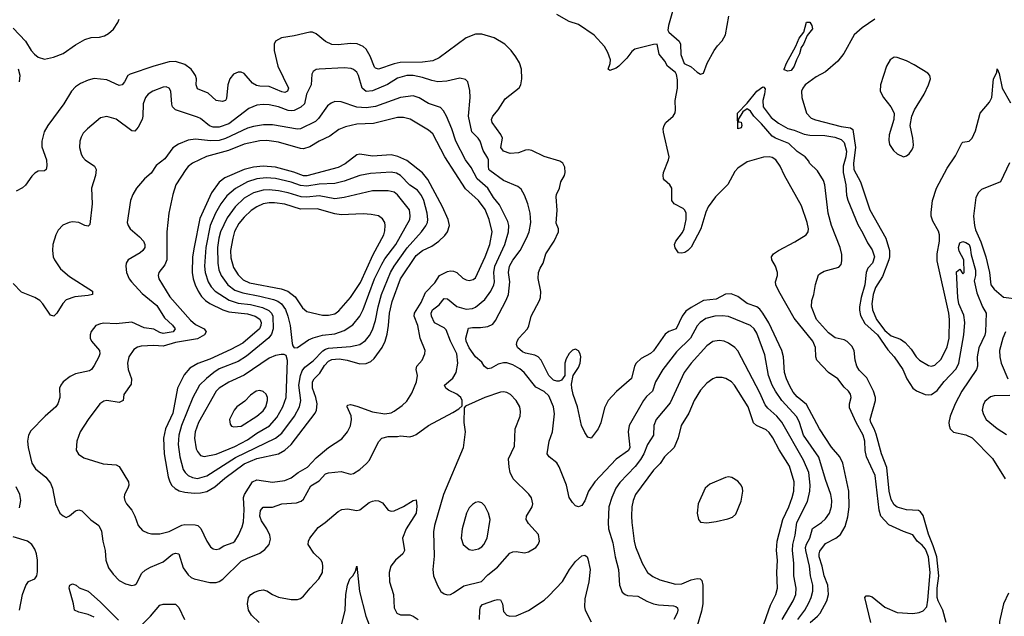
# Model space of a CAD drawing. Header units: inches. Extents: x 1682530 to 1839546, y 640742 to 791647.
# Tile 165 of 256: x 1742792 to 1749095, y 671650 to 675468. Entities that reach past the tile are written whole.
import ezdxf

# ---------------------------------------------------------------- set-up
doc = ezdxf.new("R2010")
doc.units = ezdxf.units.IN
doc.header["$MEASUREMENT"] = 0
doc.layers.add('B7647', color=7, linetype='Continuous')

msp = doc.modelspace()

# ---------------------------------------------------------------- linework, layer by layer
at = {"layer": 'B7647', "color": 5}
for points, elevation in [([(1748240.6, 671610), (1748202.4, 671770), (1748210, 671780.5), (1748230, 671781.1), (1748250, 671774), (1748330, 671709.3), (1748410, 671674.7), (1748510, 671668), (1748550, 671673.8), (1748575.2, 671684.8), (1748598.4, 671710), (1748606.6, 671753.4), (1748620.8, 671930), (1748609.9, 672030), (1748590, 672080.6), (1748570, 672105.2), (1748537.3, 672130), (1748510, 672171.6), (1748450, 672191.7), (1748356, 672236), (1748304.9, 672290), (1748293.1, 672330), (1748268.9, 672550), (1748213.3, 672670), (1748205.3, 672710), (1748202.7, 672770), (1748192.7, 672810), (1748146.7, 672890), (1748104.3, 672984.3), (1748104.9, 673010), (1748114.4, 673050), (1748111.4, 673071.4), (1748098.9, 673090), (1748070, 673115.4), (1748030, 673168.7), (1747969.7, 673210), (1747895, 673290), (1747888.8, 673310), (1747886.2, 673370), (1747869.3, 673410), (1747750, 673558.1), (1747651.4, 673730), (1747633.5, 673770), (1747631.3, 673790), (1747644.2, 673830), (1747644.2, 673850), (1747629.7, 673890), (1747606, 673930), (1747605.1, 673950), (1747618.7, 673970), (1747649.6, 673990), (1747754.5, 674045.5), (1747826.6, 674090), (1747838.7, 674110), (1747841.1, 674130), (1747834.2, 674170), (1747796.4, 674276.4), (1747688.9, 674470), (1747660.3, 674530), (1747632.8, 674570), (1747610, 674586), (1747590, 674590.7), (1747552.7, 674587.3), (1747450, 674557.4), (1747390, 674517.6), (1747370, 674495.6), (1747326.3, 674413.8), (1747245.8, 674334.2), (1747200.2, 674270), (1747184.6, 674235.4), (1747152.5, 674130), (1747090, 674012.4), (1747070, 673989.8), (1747050, 673977.7), (1747030, 673973.3), (1747010, 673976), (1746987.3, 674007.2), (1746984.8, 674030), (1746992.3, 674050), (1747034.6, 674105.4), (1747046.6, 674130), (1747058.7, 674190), (1747058, 674230), (1747049.8, 674249.8), (1747039.2, 674259.2), (1746981.2, 674290), (1746966, 674310), (1746967.3, 674390), (1746955.1, 674410), (1746920.4, 674440.4), (1746913.6, 674450), (1746911.2, 674470), (1746913.7, 674490), (1746946.6, 674570), (1746949.7, 674590), (1746912.5, 674747.5), (1746912, 674770), (1746917, 674790), (1746929.5, 674810), (1746976, 674850), (1746987.7, 674872.3), (1746991.3, 674890), (1746987.8, 674950), (1747003, 675030), (1747003.6, 675083.6), (1746997, 675117), (1746989.5, 675129.5), (1746939, 675170), (1746921.5, 675201.5), (1746886.7, 675246.7), (1746874, 675310), (1746850, 675309.6), (1746730, 675279.4), (1746710, 675263.1), (1746678.1, 675221.9), (1746626.7, 675170), (1746610, 675156.9), (1746570, 675142.4), (1746559.5, 675150), (1746572.1, 675187.9), (1746574.4, 675210), (1746558.1, 675258.1), (1746536.7, 675296.7), (1746469.5, 675369.5), (1746370, 675437), (1746310, 675456.5), (1746230, 675500.6)], 680), ([(1746980.3, 675550), (1746944.9, 675430), (1746941.6, 675401.6), (1746947.9, 675387.9), (1747014.4, 675330), (1747022, 675310), (1747024.9, 675244.9), (1747046.4, 675186.4), (1747090, 675166.8), (1747130, 675130.8), (1747150, 675118.8), (1747170, 675126), (1747194, 675190), (1747238.7, 675270), (1747259.3, 675300.7), (1747290, 675331.6), (1747310, 675370.4), (1747331.2, 675490)], 680), ([(1742750, 675413.1), (1742829.4, 675330), (1742865.4, 675270), (1742886, 675246), (1742910, 675228.3), (1742950, 675215.5), (1743008.3, 675228.3), (1743070, 675250.9), (1743150, 675306.4), (1743210, 675341.6), (1743250, 675352.7), (1743303.6, 675356.4), (1743335.7, 675364.3), (1743360.9, 675379.1), (1743392.8, 675407.2), (1743421.3, 675450), (1743429.7, 675470)], 720), ([(1748265.7, 675470), (1748184.6, 675415.4), (1748134.2, 675370), (1748069, 675251), (1748030, 675202.7), (1747950, 675134), (1747890, 675102.9), (1747820.2, 675050), (1747804.7, 675030), (1747797.6, 675010), (1747799.2, 674970), (1747829.3, 674870), (1747858.2, 674838.2), (1747885.8, 674825.8), (1748050, 674783.4), (1748110, 674775.7), (1748125.2, 674765.2), (1748143.1, 674650), (1748129.4, 674549.4), (1748131.8, 674510), (1748174, 674430), (1748235.4, 674250), (1748335.8, 674070), (1748360.1, 673990), (1748361, 673950), (1748355.9, 673930), (1748315, 673825), (1748270, 673752.9), (1748256.2, 673710), (1748246.4, 673650), (1748250.5, 673610), (1748277.5, 673550), (1748330, 673479.1), (1748370, 673445.5), (1748430, 673423), (1748461.4, 673401.4), (1748498.9, 673358.9), (1748531.4, 673310), (1748553.1, 673290), (1748610, 673254.9), (1748630, 673251.3), (1748650, 673258), (1748690, 673295.6), (1748730, 673374), (1748742.8, 673430), (1748744.7, 673550), (1748740.7, 673590), (1748665, 673925), (1748665.6, 673970), (1748679.9, 674050), (1748680.7, 674090), (1748674.4, 674114.4), (1748637.4, 674177.4), (1748627.8, 674210), (1748626.8, 674233.2), (1748636.4, 674310), (1748661.2, 674390), (1748730, 674517.1), (1748782.9, 674597.1), (1748823, 674677), (1748830, 674684.6), (1748870, 674691.2), (1748890.3, 674709.7), (1748910, 674756), (1748940.5, 674870), (1748999.4, 674940.6), (1749014.4, 674970), (1749026.7, 675090), (1749046.4, 675130), (1749050, 675154), (1749062.4, 675122.4), (1749082.1, 675030), (1749135.4, 674935.4)], 680), ([(1747852.1, 671610), (1747899.5, 671650), (1747916.5, 671670), (1747959, 671750), (1747970.4, 671790), (1747966.5, 671850), (1747943, 671910), (1747930.3, 671970), (1747911.1, 672030), (1747909.5, 672050), (1747913.7, 672066.3), (1747950, 672114.8), (1748016, 672150), (1748046, 672174.1), (1748075.8, 672224.2), (1748094.2, 672285.8), (1748102, 672350), (1748099.4, 672450), (1748061.7, 672630), (1748041.4, 672670), (1747990, 672732.8), (1747912.5, 672850), (1747830, 673006.3), (1747770, 673055.4), (1747744.6, 673084.6), (1747721.8, 673121.8), (1747700.2, 673170), (1747688.7, 673210), (1747681.7, 673310), (1747671.8, 673351.8), (1747588.2, 673528.2), (1747550.5, 673590), (1747530, 673615.2), (1747510, 673629.8), (1747450, 673652.2), (1747390, 673696.8), (1747347.1, 673712.9), (1747310, 673710.7), (1747250, 673678.6), (1747170, 673669.9), (1747090, 673626.9), (1747056.5, 673603.5), (1747032.9, 673570), (1746995.4, 673490), (1746948.5, 673471.5), (1746923.7, 673456.3), (1746850, 673347.9), (1746830, 673330.8), (1746770, 673299.2), (1746739, 673270), (1746728.2, 673250), (1746708, 673172), (1746611.8, 673088.2), (1746560.2, 673030), (1746536.2, 672983.8), (1746511.5, 672888.5), (1746494.3, 672850), (1746450.3, 672789.7), (1746430, 672796), (1746410, 672826), (1746389.7, 672870), (1746364, 672990), (1746334.6, 673070), (1746325.7, 673110), (1746325.4, 673134.6), (1746335.1, 673190), (1746370, 673243), (1746379.8, 673270), (1746384, 673310), (1746380.5, 673330), (1746370, 673349.4), (1746350, 673359.6), (1746330, 673353.3), (1746310, 673331.5), (1746290, 673298), (1746282.3, 673270), (1746282.4, 673190), (1746259.8, 673160.2), (1746246.4, 673153.6), (1746230, 673153.6), (1746210, 673160.5), (1746179.2, 673190), (1746130, 673288.5), (1746111, 673311), (1746090, 673321.8), (1746030, 673333.6), (1746010, 673343.1), (1745979.8, 673370), (1745972.7, 673390), (1745975.8, 673410), (1745987.1, 673430), (1746042.6, 673490), (1746052.4, 673507.6), (1746066.2, 673570), (1746120.5, 673670), (1746126, 673690), (1746127.5, 673727.5), (1746111.3, 673811.3), (1746113.7, 673850), (1746123.3, 673876.7), (1746143, 673910), (1746160.5, 673970), (1746213.6, 674050), (1746242, 674110), (1746240.9, 674130), (1746225.6, 674165.6), (1746232, 674248), (1746226.2, 674333.8), (1746228.3, 674350), (1746248.3, 674390), (1746256.4, 674430), (1746279.7, 674470), (1746285.1, 674490), (1746283, 674523), (1746269.7, 674549.6), (1746250, 674562), (1746150, 674592.1), (1746070, 674630.7), (1746050, 674634.8), (1746030, 674632.8), (1745984.6, 674615.4), (1745931.6, 674611.6), (1745890, 674627.3), (1745872.8, 674650), (1745883.4, 674710), (1745872.4, 674732.4), (1745816.8, 674810), (1745813.1, 674830), (1745822, 674850), (1745855.8, 674890), (1745899.8, 674960.2), (1745990, 675032.4), (1745999.3, 675050), (1746007.7, 675090), (1746004.5, 675150), (1745991.5, 675191.5), (1745969.1, 675229.1), (1745937.7, 675270), (1745897.4, 675310), (1745830, 675350.8), (1745750, 675375), (1745710, 675374.8), (1745650, 675350.5), (1745477.4, 675222.6), (1745435.9, 675204.1), (1745370, 675195.3), (1745227, 675193), (1745190, 675184.8), (1745090, 675150.6), (1745070, 675156.4), (1745064.3, 675164.3), (1745035, 675235), (1745010, 675278), (1744990, 675296.1), (1744952.7, 675312.7), (1744910, 675314.4), (1744830, 675306.6), (1744789.9, 675309.9), (1744750, 675327.9), (1744690, 675377.2), (1744667.5, 675387.5), (1744650, 675388.6), (1744550, 675364.1), (1744467.5, 675352.5), (1744430, 675329.3), (1744421.1, 675310), (1744420.8, 675270), (1744444.8, 675170), (1744513.2, 675030), (1744507.2, 675010), (1744490, 675002.5), (1744470, 675005), (1744390, 675039.9), (1744330, 675042.1), (1744307.3, 675047.3), (1744282.5, 675062.5), (1744230, 675123.9), (1744210, 675132.5), (1744190, 675132.7), (1744161.2, 675118.8), (1744138.2, 675090), (1744125, 675050), (1744115.9, 674964.1), (1744110, 674949.7), (1744090, 674943.1), (1744050, 674950.8), (1743997.8, 674997.8), (1743930, 675025.4), (1743921.6, 675050), (1743924, 675090), (1743918.2, 675110), (1743905.7, 675130), (1743888.9, 675150), (1743850, 675181.2), (1743790, 675200.5), (1743750, 675197.5), (1743650, 675170.8), (1743500.3, 675119.7), (1743483.9, 675110), (1743464, 675070), (1743448.7, 675051.3), (1743430, 675047.5), (1743350, 675082.3), (1743270, 675090.6), (1743230, 675081.4), (1743181.2, 675058.8), (1743150, 675038), (1743123.6, 675010), (1743073.8, 674930), (1742971.3, 674790), (1742948.1, 674750), (1742934.9, 674690), (1742934, 674654), (1742963.2, 674570), (1742966.6, 674533.4), (1742960.7, 674510), (1742950, 674500.9), (1742910, 674497.6), (1742890, 674485.6), (1742870, 674467.3), (1742830, 674407.8), (1742810, 674391.3), (1742770.3, 674369.7)], 720), ([(1747773.5, 671630), (1747818.3, 671690), (1747844.1, 671735.9), (1747859.4, 671770), (1747869.9, 671810), (1747868.9, 671850), (1747854.4, 671910), (1747847.5, 671970), (1747824.2, 672070), (1747823.3, 672090), (1747828.7, 672111.3), (1747850.5, 672150), (1747867.8, 672212.2), (1747925.4, 672250), (1747950, 672273.8), (1747975.2, 672310), (1747990, 672352), (1747991.1, 672391.1), (1747985.7, 672430), (1747950, 672525.6), (1747907.3, 672667.3), (1747809.6, 672809.6), (1747784.9, 672890), (1747766.5, 672926.5), (1747670.4, 673030), (1747630, 673089.8), (1747609.3, 673130), (1747586.2, 673190), (1747562.8, 673322.9), (1747510, 673461.3), (1747493.6, 673490), (1747470, 673511.3), (1747330, 673568.4), (1747290, 673573.7), (1747242, 673570), (1747185.4, 673554.6), (1747148.5, 673530), (1747130, 673508.6), (1747086.5, 673430), (1746996.9, 673343.1), (1746910.2, 673230), (1746862.2, 673150), (1746843.5, 673090), (1746804.5, 673055.5), (1746784.5, 673030), (1746693.4, 672870), (1746686.9, 672830), (1746698, 672730), (1746689.6, 672710.4), (1746610, 672655), (1746473.6, 672510), (1746433.2, 672450), (1746410, 672389.5), (1746390, 672358.4), (1746370, 672349.6), (1746350, 672357.6), (1746330, 672378.4), (1746309.7, 672410), (1746293.1, 672490), (1746246.7, 672606.7), (1746230, 672632.6), (1746181.6, 672670), (1746168.6, 672690), (1746181.6, 672770), (1746203.7, 672830), (1746215.1, 672944.9), (1746209.8, 672990.2), (1746179.8, 673059.8), (1746150, 673087.6), (1746096.8, 673116.8), (1746022.4, 673210), (1745994, 673234), (1745950, 673258.8), (1745910.9, 673270.9), (1745888.5, 673271.5), (1745856.2, 673263.8), (1745810, 673236.8), (1745790, 673233), (1745779.2, 673239.2), (1745766.3, 673250), (1745750, 673277), (1745710, 673311.3), (1745670, 673367.8), (1745649.9, 673410), (1745649.2, 673430.8), (1745666.3, 673493.7), (1745690, 673498.8), (1745742.5, 673497.5), (1745790, 673503.6), (1745820, 673520), (1745837.1, 673542.9), (1745907.1, 673672.9), (1745921.1, 673710), (1745929.9, 673790), (1745922.2, 673850), (1745927.5, 673890), (1745950, 673929.2), (1745995, 673990), (1746037, 674070), (1746054, 674110), (1746063.7, 674170), (1746059, 674230), (1746044.6, 674290), (1746024.4, 674344.4), (1746002.9, 674382.9), (1745980.9, 674400.9), (1745890, 674438.5), (1745802.5, 674502.5), (1745796.3, 674510), (1745792.4, 674530), (1745793.5, 674570), (1745790, 674580.5), (1745758.3, 674630), (1745739.9, 674690), (1745726.3, 674710), (1745686.3, 674750), (1745665.6, 674850), (1745676.4, 674970), (1745673.5, 675013.5), (1745660.9, 675070), (1745645.8, 675085.8), (1745610, 675094), (1745525.7, 675074.3), (1745470, 675069.1), (1745430, 675077.5), (1745370, 675098.5), (1745310, 675109.9), (1745270, 675110.9), (1745210, 675092.5), (1745147, 675053), (1745050, 675012.1), (1745010, 675008.3), (1744985.4, 675030), (1744961.4, 675110), (1744950, 675132.1), (1744930, 675148.8), (1744914.9, 675154.9), (1744870, 675159), (1744708.4, 675151.6), (1744690, 675148.4), (1744670, 675136.9), (1744661.4, 675118.6), (1744657.1, 675050), (1744628.3, 674991.7), (1744614.7, 674930), (1744591.9, 674908.1), (1744550, 674887.5), (1744530, 674883.9), (1744510, 674886.7), (1744450, 674909.3), (1744390, 674923.4), (1744350, 674926), (1744310, 674920.2), (1744260, 674900), (1744130, 674800.9), (1744070, 674780.6), (1744030, 674779.4), (1744008, 674788), (1743950, 674834.6), (1743930, 674844.5), (1743789.6, 674890), (1743771.2, 674910), (1743766.3, 674926.3), (1743759.1, 675010), (1743749.7, 675029.7), (1743730, 675038.3), (1743710, 675035.3), (1743645.5, 675010), (1743614.4, 674990), (1743598, 674970), (1743582.3, 674930), (1743581.5, 674850), (1743575.6, 674830), (1743550, 674779.3), (1743530, 674754.5), (1743510, 674755.6), (1743410.8, 674830.8), (1743350, 674847.6), (1743310, 674839.6), (1743225.3, 674770), (1743199.4, 674740.6), (1743184.7, 674715.3), (1743176.5, 674690), (1743176, 674650), (1743184.9, 674610), (1743194.9, 674590), (1743212.4, 674570), (1743271.1, 674531.1), (1743280.8, 674510), (1743276.9, 674470), (1743251.3, 674390), (1743256, 674290), (1743242, 674158), (1743230, 674146), (1743210, 674149.8), (1743170, 674169.8), (1743130, 674175), (1743109.3, 674170.7), (1743068.1, 674151.9), (1743039.4, 674120.6), (1743023.1, 674090), (1743004.9, 674030), (1743001.3, 673990), (1743006.7, 673950), (1743015.3, 673930), (1743053.9, 673873.9), (1743110, 673824.9), (1743258, 673730), (1743258.8, 673710), (1743230, 673702), (1743145, 673695), (1743090, 673674.4), (1743068.7, 673651.3), (1743030, 673589.6), (1743010, 673569.6), (1742990, 673577.6), (1742939.7, 673650), (1742920.7, 673670), (1742889.8, 673689.8), (1742803.1, 673723.1), (1742750, 673779.6)], 740), ([(1742790.7, 675070), (1742795.4, 675110), (1742784, 675150)], 720), ([(1748723.1, 671610), (1748702.1, 671690), (1748671.5, 671750), (1748666.3, 671770), (1748666.5, 671830), (1748675.4, 671910), (1748663.4, 672030), (1748640.7, 672100.7), (1748610, 672174.7), (1748575, 672295), (1748558.3, 672318.3), (1748546, 672326), (1748470, 672332.3), (1748410, 672348.2), (1748390, 672363.9), (1748370, 672397.6), (1748359, 672450), (1748343, 672603), (1748308.5, 672690), (1748275.2, 672815.2), (1748262.5, 672850), (1748239.9, 672890), (1748236.3, 672910), (1748269.8, 673030), (1748269.9, 673050), (1748258, 673090), (1748215.6, 673175.6), (1748165.5, 673225.5), (1748150.6, 673250), (1748140.7, 673290), (1748134.6, 673350), (1748118.5, 673378.5), (1748090, 673407.9), (1748070, 673419.1), (1748012.7, 673432.7), (1747970, 673464.2), (1747894, 673550), (1747861, 673630), (1747862.7, 673670), (1747876.4, 673710), (1747886.7, 673773.3), (1747905.9, 673834.1), (1747915.6, 673844.4), (1747942.5, 673857.5), (1748035.3, 673884.7), (1748050, 673901), (1748055.3, 673924.7), (1748054.2, 673965.8), (1748044.1, 674010), (1747989.9, 674150), (1747966.9, 674230), (1747945.6, 674410), (1747938.2, 674438.2), (1747900.4, 674500.4), (1747847.3, 674550), (1747842.9, 674562.9), (1747820.9, 674590), (1747770, 674625), (1747716.2, 674676.2), (1747630, 674708.8), (1747610, 674722.3), (1747541.3, 674801.3), (1747491.9, 674850), (1747470, 674881.6), (1747450, 674897.2), (1747422, 674878), (1747392, 674830), (1747394, 674814), (1747410, 674812), (1747414.9, 674790), (1747410, 674775.3), (1747389.6, 674769.6), (1747387, 674870), (1747450, 674933.4), (1747510, 675010.3), (1747550, 675038), (1747556.7, 675036.7), (1747564.5, 675024.5), (1747561.1, 674990), (1747549.1, 674950), (1747552.3, 674910), (1747602.8, 674842.8), (1747650, 674805.2), (1747710, 674771), (1747750, 674760.4), (1747815, 674735), (1747850, 674728), (1747946.9, 674726.9), (1748010, 674716.4), (1748050, 674700.6), (1748070, 674680.9), (1748085.8, 674625.8), (1748080.9, 674590), (1748064, 674530), (1748063.5, 674490), (1748081.2, 674410), (1748085.4, 674345.4), (1748092.9, 674312.9), (1748157.6, 674157.6), (1748190, 674102), (1748219, 674039), (1748250, 673994), (1748265, 673950), (1748251.4, 673910), (1748222, 673878), (1748210.1, 673849.9), (1748201.4, 673770), (1748179.2, 673690), (1748168.7, 673630), (1748168.1, 673608.1), (1748175.6, 673575.6), (1748203.2, 673523.2), (1748283.1, 673450), (1748350, 673354.1), (1748390.8, 673310), (1748445.1, 673230), (1748470.2, 673170), (1748510.1, 673110.1), (1748532.2, 673092.2), (1748589.5, 673069.5), (1748610, 673066.1), (1748630, 673070.1), (1748665.9, 673094.1), (1748710, 673152.4), (1748787.1, 673232.9), (1748803.2, 673270), (1748836.9, 673450), (1748842.8, 673530), (1748836.2, 673576.2), (1748804.9, 673650), (1748797.7, 673690), (1748790, 673854), (1748810, 673871.3), (1748830, 673842), (1748838, 673850), (1748835.1, 673930), (1748805.4, 673985.4), (1748801.6, 674010), (1748810, 674038.8), (1748830, 674048.2), (1748850, 674042.3), (1748870, 674028.4), (1748876.6, 674010), (1748882.2, 673962.2), (1748910, 673864.7), (1748910.7, 673830), (1748903.1, 673796.9), (1748919.3, 673719.3), (1748956.4, 673630), (1748978.7, 673590), (1748975.2, 673470), (1748970.4, 673449.6), (1748932.7, 673367.3), (1748921.6, 673310), (1748923.5, 673250), (1748917.5, 673230), (1748824.2, 673090), (1748780.4, 673010), (1748748.2, 672930), (1748740.8, 672890), (1748742.6, 672870), (1748749.1, 672849.1), (1748770, 672828.5), (1748850, 672811.3), (1748890, 672792.2), (1749019, 672659), (1749099.7, 672530)], 660), ([(1749128.6, 674551.4), (1749071.2, 674430), (1748950, 674381.6), (1748930, 674362.2), (1748913.9, 674330), (1748898.8, 674210), (1748903.4, 674150), (1748910, 674122.6), (1748945.1, 674045.1), (1748978, 673950), (1748999.5, 673850), (1749008.8, 673770), (1749030, 673742.9), (1749090, 673691.3), (1749190, 673679)], 680), ([(1747673.2, 671630), (1747744.4, 671750), (1747760.5, 671790), (1747761.9, 671830), (1747747.2, 671910), (1747748.4, 671990), (1747739.1, 672070), (1747741.3, 672110), (1747756.9, 672170), (1747766.2, 672250), (1747835, 672385), (1747849.9, 672449.9), (1747852.9, 672490), (1747843.1, 672570), (1747810.4, 672650), (1747671.3, 672891.3), (1747638.8, 672930), (1747581.3, 672981.3), (1747563.4, 673003.4), (1747530, 673080.3), (1747390, 673348.4), (1747370, 673369.8), (1747330, 673397.7), (1747301.2, 673410), (1747270, 673415), (1747230, 673407.7), (1747190, 673379.8), (1747090, 673269.8), (1747046.3, 673210), (1746956.4, 673016.4), (1746866.2, 672910), (1746850.9, 672870), (1746850.2, 672810), (1746810.6, 672749.4), (1746786.8, 672690), (1746766.1, 672653.9), (1746731.9, 672608.1), (1746633.6, 672506.4), (1746608.4, 672470), (1746582, 672410), (1746563.2, 672350), (1746558.3, 672250), (1746560.6, 672210), (1746590, 672119.1), (1746604.3, 672030), (1746625, 671950), (1746631.3, 671850), (1746650, 671804.9), (1746668.5, 671788.5), (1746683.4, 671783.4), (1746750, 671778), (1746806.6, 671746.6), (1746850, 671729.5), (1746882.5, 671722.5), (1746976.8, 671716.8), (1746993, 671713), (1747003.2, 671703.2), (1747006, 671690), (1747000.5, 671670), (1746980.5, 671630)], 760), ([(1749103.2, 673470), (1749085.6, 673430), (1749065.2, 673350), (1749065.8, 673310), (1749075.8, 673270), (1749118.4, 673170)], 680), ([(1747546, 671570), (1747598.7, 671721.3), (1747633.4, 671790), (1747642.6, 671830), (1747639.1, 671930), (1747642.7, 672010), (1747637.1, 672070), (1747640.7, 672130), (1747677.5, 672270), (1747716.6, 672350), (1747738.2, 672410), (1747747.6, 672450), (1747750.5, 672510), (1747719.1, 672610), (1747654.4, 672714.4), (1747612.8, 672792.8), (1747590, 672825.3), (1747570, 672843.4), (1747509.9, 672869.9), (1747490, 672887.7), (1747455.6, 672990), (1747368.3, 673128.3), (1747349.3, 673149.3), (1747311.9, 673171.9), (1747290, 673177.4), (1747250, 673177.2), (1747230, 673169.8), (1747190, 673142), (1747150, 673096), (1747110.1, 673029.9), (1747074.8, 672950), (1747025.8, 672870), (1747007.5, 672792.5), (1746982.2, 672730), (1746919.8, 672670), (1746892, 672628), (1746850, 672584.1), (1746733.7, 672430), (1746718.5, 672390), (1746711.8, 672350), (1746708.6, 672290), (1746711.6, 672250), (1746726.6, 672130), (1746735.3, 672095.3), (1746776.3, 671990), (1746810.2, 671930), (1746845, 671905), (1746890, 671882.9), (1746990, 671855.9), (1747030, 671858.8), (1747090, 671883), (1747130, 671892.4), (1747149.2, 671889.2), (1747158.6, 671878.6), (1747165, 671850), (1747165.5, 671730), (1747157.1, 671682.9), (1747128.4, 671590)], 780), ([(1749130, 673062.2), (1749030, 673059.7), (1749006.2, 673053.8), (1748970, 673024.5), (1748959.4, 673000.6), (1748954.3, 672970), (1748961, 672941), (1748979.5, 672910), (1749050, 672851.7), (1749110, 672813.7)], 680), ([(1742790, 672344), (1742800.4, 672390), (1742792.6, 672430), (1742770, 672479.3)], 760), ([(1744325.1, 671610), (1744276.8, 671656.8), (1744257.2, 671690), (1744250.9, 671730), (1744256.3, 671770), (1744271, 671789), (1744296.4, 671803.6), (1744324.8, 671815.2), (1744350, 671818.5), (1744374, 671814), (1744410.4, 671790), (1744450, 671772.4), (1744530, 671758.5), (1744570, 671757.6), (1744590, 671763.8), (1744610, 671778), (1744651.2, 671830), (1744708.2, 671890), (1744729.7, 671930), (1744733.7, 671970), (1744731.1, 671990), (1744722, 672010), (1744674.9, 672054.9), (1744638.9, 672110), (1744640.4, 672130), (1744649.8, 672150.2), (1744702.1, 672217.9), (1744748, 672250), (1744830, 672320.3), (1744854.4, 672334.4), (1744890, 672338.4), (1744950, 672326.4), (1744970, 672331.8), (1745030, 672377.8), (1745050, 672387.6), (1745070, 672390.3), (1745090, 672388.4), (1745115.6, 672375.6), (1745151.3, 672330), (1745170, 672322), (1745190, 672323.8), (1745250, 672352.7), (1745310, 672390.6), (1745330, 672396), (1745334.8, 672354.8), (1745330.1, 672309.9), (1745266.7, 672210), (1745242.6, 672150), (1745254.6, 672070), (1745244.9, 672050), (1745198.9, 672010), (1745169, 671970), (1745158, 671930), (1745160.2, 671870), (1745184.9, 671790), (1745190, 671704.7), (1745206.4, 671670), (1745230, 671660.3), (1745290, 671658.9), (1745310, 671651.8), (1745342, 671630)], 740), ([(1742791.1, 671690), (1742809.8, 671790.1), (1742832.3, 671847.8), (1742848.1, 671871.9), (1742890, 671890.6), (1742901.3, 671910), (1742906.3, 671933.7), (1742905.7, 672010), (1742900.2, 672050), (1742890, 672080.5), (1742870.9, 672110), (1742842.7, 672130), (1742750, 672157.6)], 760), ([(1745735.5, 671630), (1745737.5, 671690), (1745742.5, 671710), (1745754.8, 671725.2), (1745833.8, 671753.8), (1745850, 671758), (1745870, 671755.8), (1745882.3, 671730), (1745890, 671680.7), (1745910, 671657.1), (1745930, 671650.4), (1745970, 671653.7), (1746050, 671686.3), (1746150, 671753.4), (1746180, 671780), (1746268, 671872), (1746312.3, 671950), (1746350, 672001.3), (1746390, 672037.1), (1746410, 672042), (1746424, 672030), (1746430, 672018), (1746444.6, 671950), (1746434.7, 671870), (1746410, 671762), (1746407.5, 671710), (1746411.7, 671690), (1746450, 671614)], 740), ([(1744834.9, 671525.1), (1744876.3, 671690), (1744879.3, 671790), (1744889.8, 671850), (1744905.3, 671890), (1744924.2, 671910), (1744941.5, 671938.5), (1744950, 671970.7), (1744967.9, 671807.9), (1745007.2, 671650), (1745047.4, 671550)], 720), ([(1743270, 671644.2), (1743230, 671662), (1743170, 671676.3), (1743142.7, 671690), (1743136.3, 671730), (1743108.2, 671830), (1743110, 671842), (1743114, 671850), (1743130, 671858), (1743154, 671850), (1743172.2, 671832.2), (1743230, 671810.3), (1743310, 671741.3), (1743424.5, 671624.5)], 740), ([(1749122.7, 671797.3), (1749091.1, 671730), (1749063.5, 671616.4), (1749055.2, 671490), (1749045.1, 671450), (1748951.7, 671310), (1748915.3, 671230), (1748903.6, 671190), (1748898.3, 671150), (1748899.6, 671110), (1748908, 671068), (1748923.9, 671023.9), (1748942.4, 670990), (1749030, 670901.4), (1749130, 670828)], 660), ([(1743570, 671592), (1743629.2, 671650.8), (1743690, 671720.4), (1743710, 671728.2), (1743790, 671727.7), (1743810, 671707.3), (1743846.7, 671630)], 740)]:
    msp.add_lwpolyline(points, dxfattribs=dict(at, elevation=elevation))
for points, elevation in [([(1747710, 675137.7), (1747686.2, 675146.2), (1747685.6, 675150), (1747700.3, 675190), (1747761.1, 675298.9), (1747782.6, 675350), (1747811.7, 675388.3), (1747830, 675451.3), (1747850, 675451), (1747863.8, 675430), (1747868.2, 675410), (1747833.7, 675366.3), (1747810.2, 675310), (1747795.2, 675290), (1747784.4, 675250), (1747764, 675210), (1747750.8, 675169.2), (1747730, 675143.1)], 660), ([(1748390, 675228.3), (1748364, 675210), (1748341.8, 675170), (1748302.6, 675050), (1748301.3, 675010), (1748321.1, 674970), (1748368.9, 674910), (1748390.4, 674870), (1748388.7, 674830), (1748358.9, 674730), (1748356.2, 674696.2), (1748361.1, 674670), (1748386.7, 674630), (1748410, 674608.5), (1748450, 674590.4), (1748470, 674596.4), (1748487, 674610), (1748500.5, 674630), (1748511.1, 674650), (1748513.3, 674666.7), (1748509.7, 674709.7), (1748492.4, 674790), (1748503.5, 674850), (1748520.4, 674890), (1748581.5, 674990), (1748609.7, 675050), (1748622, 675090), (1748618, 675110), (1748604.7, 675124.7), (1748518.1, 675178.1), (1748470, 675203.5), (1748410, 675226)], 720), ([(1745310, 674981), (1745230, 674970.5), (1745070, 674912.6), (1745010, 674903.1), (1744950, 674908.1), (1744850, 674942.9), (1744810, 674943.1), (1744786, 674934), (1744763.5, 674916.5), (1744704.8, 674835.2), (1744684.8, 674815.2), (1744590.6, 674769.4), (1744570, 674768), (1744410, 674795.5), (1744353.9, 674793.9), (1744290, 674784.6), (1744250, 674773.5), (1744110, 674706.9), (1744070, 674695.1), (1744013, 674693), (1743916.8, 674703.2), (1743870, 674695.9), (1743808.7, 674671.3), (1743773.2, 674646.8), (1743722, 674578), (1743665.8, 674534.2), (1743633.7, 674486.3), (1743590.2, 674449.8), (1743540.3, 674390), (1743517, 674350), (1743502.6, 674310), (1743479.5, 674170), (1743485.7, 674150), (1743498.9, 674130), (1743559.2, 674079.2), (1743584.6, 674050), (1743594, 674030), (1743593.1, 674010), (1743580.3, 673990), (1743563.3, 673976.7), (1743485.7, 673930), (1743474.3, 673910), (1743471.5, 673890), (1743476, 673850), (1743493.1, 673810), (1743508.9, 673790), (1743576, 673716), (1743670, 673639), (1743718.9, 673558.9), (1743770, 673513.4), (1743788, 673490), (1743774.4, 673470), (1743710, 673459.9), (1743690, 673465.4), (1743650, 673486.9), (1743590, 673494.8), (1743510, 673532.8), (1743410, 673522.1), (1743330, 673524.7), (1743310, 673522), (1743280.7, 673510), (1743250, 673473.2), (1743243.8, 673450), (1743243.8, 673430), (1743252.7, 673410), (1743302.3, 673350), (1743304.4, 673330), (1743299.7, 673310), (1743270, 673254.5), (1743251.4, 673228.6), (1743239, 673221), (1743150, 673202.2), (1743115.9, 673184.1), (1743070.2, 673149.7), (1743054.9, 673130), (1743048, 673110), (1743048.9, 673050), (1743037.4, 673010), (1743022.6, 672990), (1742954.4, 672930), (1742864.1, 672835.9), (1742849.1, 672810), (1742842.8, 672770), (1742846.2, 672730), (1742869.2, 672629.2), (1742893.4, 672593.4), (1742960, 672540), (1742990, 672501.6), (1743002, 672470), (1743022, 672370), (1743050, 672310.4), (1743070, 672292.2), (1743090, 672283.1), (1743110, 672292.4), (1743150, 672324.4), (1743170, 672330.4), (1743190, 672324.4), (1743248, 672268), (1743299.5, 672230), (1743315.5, 672195.5), (1743323.6, 672130), (1743339.6, 672070), (1743342.7, 672010), (1743360.4, 671960.4), (1743390, 671919.5), (1743430, 671878.4), (1743470, 671857), (1743510, 671846.7), (1743530, 671850.5), (1743539.5, 671860.5), (1743574.7, 671925.3), (1743594.4, 671945.6), (1743630, 671965.4), (1743710, 671998), (1743770, 672047.1), (1743790, 672054.2), (1743810.2, 672050.2), (1743839.4, 671959.4), (1743870, 671914.3), (1743890, 671898.2), (1743910, 671889.2), (1744010, 671866.7), (1744050, 671865.8), (1744070, 671873), (1744091.8, 671888.2), (1744210, 672001.8), (1744250, 672022.5), (1744330, 672053.4), (1744362.2, 672077.8), (1744389.8, 672110.3), (1744396.8, 672143.2), (1744393.6, 672170), (1744374.1, 672210), (1744340.3, 672260.3), (1744329.5, 672290), (1744332.7, 672327.3), (1744350, 672347.8), (1744410, 672348.4), (1744470, 672369.3), (1744563.5, 672376.5), (1744593.9, 672386.1), (1744610, 672399.1), (1744654.9, 672485.1), (1744710, 672517.8), (1744750, 672561.2), (1744770, 672568.4), (1744850, 672575.8), (1744910, 672559.7), (1744930, 672564.7), (1744970, 672589.3), (1745013, 672627), (1745030.8, 672650), (1745090, 672767.3), (1745111.2, 672788.8), (1745150, 672800.9), (1745210, 672800.3), (1745230, 672804.4), (1745290, 672797.6), (1745310, 672804.2), (1745330, 672813.7), (1745410, 672871.6), (1745566, 672954), (1745603.2, 672976.8), (1745624, 672996), (1745624.2, 673030), (1745615.8, 673050), (1745590, 673070.9), (1745536.2, 673096.2), (1745520.9, 673110), (1745512, 673130), (1745565.4, 673174.6), (1745586.7, 673210), (1745596.3, 673270), (1745589.9, 673330), (1745549.9, 673410), (1745522.4, 673482.4), (1745510, 673496.1), (1745448.5, 673528.5), (1745429.2, 673570), (1745426.3, 673590), (1745435.8, 673610), (1745476.5, 673643.5), (1745510, 673683.2), (1745530, 673681.3), (1745590, 673633.3), (1745650, 673615.6), (1745690, 673620.1), (1745710, 673628.8), (1745770, 673676.6), (1745809.3, 673730), (1745827.7, 673770), (1745831.4, 673790), (1745826.7, 673850), (1745833.2, 673890), (1745898.8, 674030), (1745921.9, 674110), (1745923.9, 674150), (1745916.7, 674176.7), (1745863.8, 674283.8), (1745826, 674330), (1745788.7, 674390), (1745720.7, 674450), (1745682.4, 674522.4), (1745645.4, 674570), (1745584.1, 674690), (1745559.2, 674770), (1745525.2, 674850), (1745505.2, 674885.2), (1745485.4, 674905.4), (1745410, 674932.2), (1745350, 674968.2)], 760), ([(1745250, 674841.9), (1745210, 674841.1), (1745056.2, 674803.8), (1744950, 674798.9), (1744877.3, 674782.7), (1744835.6, 674764.4), (1744777.5, 674722.5), (1744710, 674691.1), (1744650, 674653.6), (1744610, 674640.4), (1744590, 674642.9), (1744450, 674684.9), (1744374.8, 674694.8), (1744330, 674693.5), (1744230, 674670.8), (1744129.1, 674630), (1743988.6, 674591.4), (1743899, 674550), (1743871, 674529), (1743855, 674510), (1743792.2, 674410), (1743772.1, 674350), (1743746.2, 674230), (1743733.5, 674110), (1743734.9, 673930), (1743721.7, 673898.3), (1743683.8, 673850), (1743679, 673830), (1743682.7, 673810), (1743753.2, 673693.2), (1743884.7, 673544.7), (1743916.7, 673516.7), (1743972.6, 673490), (1743986.7, 673470), (1743974.8, 673450), (1743930, 673426.3), (1743790, 673402.6), (1743710, 673378.7), (1743650, 673383.6), (1743570, 673378.2), (1743547.4, 673372.6), (1743522.9, 673357.1), (1743490.2, 673310), (1743482.7, 673270), (1743486.3, 673230), (1743506.9, 673170), (1743504.8, 673135.2), (1743458.9, 673070), (1743454, 673030), (1743430, 673017.2), (1743350, 673031.5), (1743330, 673026.6), (1743306, 673010), (1743230, 672909.6), (1743179.5, 672830), (1743158, 672770), (1743153.8, 672713.8), (1743167.7, 672687.8), (1743203.6, 672663.6), (1743325.8, 672625.8), (1743410, 672619.5), (1743430, 672608), (1743488.1, 672510), (1743490.2, 672490), (1743484.7, 672470), (1743463.1, 672430), (1743460.3, 672410), (1743464.6, 672390), (1743476, 672370), (1743510.2, 672330), (1743530.2, 672290), (1743551.1, 672231.1), (1743579.1, 672199.1), (1743610, 672183.1), (1743636.9, 672176.9), (1743690, 672177.2), (1743750, 672193.4), (1743830, 672233.2), (1743850, 672237), (1743914.8, 672234.8), (1743932, 672230), (1743952.5, 672212.5), (1743990, 672130.5), (1744013.9, 672093.9), (1744030, 672082), (1744050, 672077), (1744070, 672081.1), (1744100, 672100), (1744157.9, 672122.1), (1744170, 672131.8), (1744192.7, 672170), (1744216.9, 672223.1), (1744225, 672255), (1744228.3, 672331.7), (1744225, 672410), (1744232.1, 672430), (1744283.1, 672510), (1744310, 672524.2), (1744410, 672508.4), (1744490, 672519.3), (1744530, 672535.9), (1744574.6, 672570), (1744634.7, 672605.3), (1744690, 672663.5), (1744770, 672731), (1744853.4, 672786.6), (1744889.8, 672830), (1744910.5, 672869.5), (1744917.2, 672910), (1744913.2, 672933.2), (1744887.6, 672990), (1744890, 673000.7), (1744910, 673004.5), (1744950, 672994.2), (1745050, 672957.4), (1745130, 672945.6), (1745170, 672952.5), (1745190, 672961.8), (1745241.2, 672998.8), (1745270, 673026.5), (1745302.2, 673077.8), (1745332.1, 673150), (1745338, 673190), (1745329.8, 673230), (1745334.8, 673250), (1745367.9, 673290), (1745384.8, 673330), (1745386.9, 673350), (1745355.2, 673430), (1745339.9, 673510), (1745316.9, 673570), (1745319.5, 673590), (1745363.1, 673656.9), (1745390, 673721.5), (1745450, 673783), (1745480.2, 673830), (1745530, 673855.8), (1745550, 673861), (1745570, 673859.5), (1745589.6, 673849.6), (1745630, 673813.4), (1745650, 673802.3), (1745670, 673798.3), (1745695.5, 673804.5), (1745710, 673814.9), (1745772.8, 673950), (1745802.2, 674030), (1745816.1, 674110), (1745798, 674190), (1745772.4, 674252.4), (1745730, 674311.2), (1745646.3, 674386.3), (1745513.7, 674590), (1745437.3, 674737.3), (1745410, 674761.1), (1745291.5, 674831.5)], 780), ([(1744970, 674607.1), (1744950, 674602.3), (1744875, 674545), (1744830, 674521.4), (1744630, 674468.2), (1744610, 674469.3), (1744547.7, 674492.3), (1744430, 674524.6), (1744350, 674529.5), (1744290, 674523.9), (1744230, 674509.9), (1744104.6, 674455.4), (1744070, 674428.3), (1744019.3, 674360.7), (1743945.2, 674194.8), (1743908.1, 674012), (1743899.5, 673950), (1743896.5, 673850), (1743902.4, 673810), (1743915.5, 673770), (1743934.7, 673730), (1743957, 673697), (1743982.5, 673670), (1744010, 673651), (1744091.7, 673611.7), (1744130, 673599.1), (1744250, 673584.6), (1744298.6, 673570), (1744330.4, 673550.4), (1744337.1, 673530), (1744335.9, 673510), (1744327.9, 673490), (1744221.4, 673398.6), (1744143.4, 673356.6), (1744010, 673296.1), (1743933.1, 673266.9), (1743881.8, 673238.2), (1743844.4, 673195.6), (1743803.3, 673110), (1743771.5, 672950), (1743726.6, 672850), (1743712.2, 672790), (1743717.2, 672690), (1743742.7, 672542.7), (1743753.5, 672510), (1743766.9, 672486.9), (1743787.1, 672467.1), (1743813.3, 672453.3), (1743850, 672443.8), (1743910, 672437.2), (1743950, 672439.9), (1743990, 672449.1), (1744042.2, 672477.8), (1744105.7, 672534.2), (1744230, 672626.6), (1744310, 672660.2), (1744450, 672690.6), (1744490, 672713.1), (1744529.3, 672750), (1744684.3, 672950), (1744691.8, 672970), (1744695.6, 673010), (1744689, 673050), (1744666.4, 673110), (1744666.9, 673150), (1744676.4, 673170), (1744713.7, 673206.3), (1744744.3, 673255.7), (1744770, 673282.1), (1744790, 673293.6), (1744837.5, 673297.5), (1744888.5, 673290), (1744970, 673264.6), (1745010, 673268.6), (1745039, 673281), (1745061.2, 673298.8), (1745112.1, 673370), (1745131.8, 673410), (1745143.9, 673456.1), (1745153.9, 673510), (1745159.7, 673590), (1745175.8, 673664.2), (1745230.4, 673810), (1745330, 673958.5), (1745370, 673991.2), (1745430, 674018.3), (1745474.8, 674050), (1745513.4, 674086.6), (1745530.4, 674109.6), (1745543.2, 674150), (1745534.3, 674190), (1745497.8, 674270), (1745406, 674446), (1745370, 674487.8), (1745270, 674566.6), (1745212.3, 674592.3), (1745170, 674603.6), (1745050, 674593.4)], 820), ([(1745170, 674492.4), (1745037, 674483), (1744970, 674471.1), (1744870, 674434.9), (1744810, 674418.7), (1744710, 674415.8), (1744630, 674401.4), (1744590, 674406.5), (1744530, 674427.7), (1744428.8, 674451.2), (1744370, 674455), (1744311.1, 674448.9), (1744249.8, 674430.2), (1744172.9, 674387.1), (1744118.7, 674341.3), (1744079.4, 674290), (1744045.7, 674230), (1744012.3, 674150), (1743983.2, 674010), (1743975, 673890), (1743980.1, 673850), (1743998.7, 673790), (1744017.2, 673757.2), (1744043.7, 673730), (1744132.9, 673672.9), (1744190, 673654.2), (1744270, 673644.3), (1744345.7, 673625.7), (1744387, 673607), (1744404.2, 673590), (1744412.2, 673570), (1744414.4, 673490), (1744404.9, 673455.1), (1744388, 673432), (1744245, 673315), (1744190, 673279.6), (1744070, 673232.7), (1744034.3, 673210), (1743988.1, 673171.9), (1743943.9, 673130), (1743901.5, 673050), (1743828.3, 672870), (1743810.6, 672810), (1743806.8, 672750), (1743816.6, 672670), (1743839.5, 672590), (1743851, 672570), (1743871, 672551), (1743898.1, 672538.1), (1743930, 672532.8), (1743990, 672549.6), (1744173.3, 672666.7), (1744429.2, 672790.8), (1744470, 672821.9), (1744551.1, 672930), (1744583.8, 672990), (1744591.4, 673030), (1744579.6, 673130), (1744588.9, 673190), (1744599.9, 673220.1), (1744616.7, 673243.3), (1744670, 673284.3), (1744732, 673348), (1744750, 673360.3), (1744770, 673366), (1744910, 673377.2), (1744969.9, 673390.1), (1745005.9, 673414.1), (1745032.5, 673447.5), (1745050, 673482.3), (1745070, 673542.6), (1745086.3, 673630), (1745109.3, 673709.3), (1745165.3, 673850), (1745189.4, 673890.6), (1745273, 674007), (1745364.7, 674110), (1745392, 674148), (1745402.1, 674170), (1745405.5, 674190), (1745400.8, 674230), (1745378.5, 674310), (1745363.7, 674343.7), (1745337.8, 674377.8), (1745289.5, 674409.6), (1745230, 674471.2), (1745204.8, 674484.8)], 840), ([(1744390, 674379.2), (1744350, 674376.4), (1744290, 674360.6), (1744230, 674325.4), (1744170.7, 674270), (1744120.1, 674199.9), (1744077, 674110), (1744066.2, 674070), (1744057.8, 674010), (1744059.7, 673910), (1744067.5, 673867.5), (1744080.9, 673830), (1744123.6, 673770), (1744170, 673737.6), (1744219.7, 673719.7), (1744330, 673698.5), (1744416.3, 673676.3), (1744445.5, 673665.5), (1744469.1, 673649.1), (1744493.7, 673613.7), (1744509.6, 673570), (1744523.1, 673510), (1744536.2, 673396.2), (1744540.3, 673380.3), (1744550, 673367.7), (1744570, 673370.3), (1744641, 673419), (1744670, 673432.8), (1744730, 673449.6), (1744810, 673458.1), (1744870, 673478.8), (1744924.5, 673515.5), (1744968.6, 673571.4), (1744990, 673612.9), (1745064, 673810), (1745110, 673904.3), (1745130, 673937.7), (1745199.2, 674030), (1745289.8, 674190), (1745292.4, 674212.4), (1745286.8, 674250), (1745210, 674346.8), (1745190, 674363.9), (1745150, 674372.8), (1745050, 674373.4), (1744869.9, 674329.9), (1744810, 674322.2), (1744710, 674340.7), (1744630, 674332.5), (1744594.2, 674334.2), (1744510, 674360.3), (1744450, 674372.9)], 860), ([(1744390, 674296.6), (1744350, 674288.4), (1744310, 674269.9), (1744274.3, 674245.7), (1744230, 674204.4), (1744196, 674164), (1744168.1, 674111.9), (1744155.7, 674070), (1744142.7, 673990), (1744143.4, 673943.4), (1744161.4, 673881.4), (1744190, 673834.8), (1744223.4, 673803.4), (1744264.2, 673784.2), (1744465.1, 673745.1), (1744509.7, 673729.7), (1744555, 673695), (1744603.4, 673623.4), (1744630, 673601.4), (1744730, 673577.2), (1744770, 673576.3), (1744810, 673586.5), (1744835.3, 673604.7), (1744910, 673689.3), (1744973.6, 673786.4), (1745054.2, 673965.8), (1745122.7, 674090), (1745130, 674116), (1745132.2, 674150), (1745128.7, 674170), (1745114.2, 674194.2), (1745090, 674211.9), (1745041.3, 674221.3), (1744990, 674224.8), (1744850, 674218.8), (1744810, 674225.4), (1744696.5, 674256.5), (1744590, 674254.6), (1744490, 674287), (1744423.6, 674296.4)], 880), ([(1744485.8, 673325.8), (1744465.4, 673325.4), (1744430, 673319.4), (1744390, 673302.7), (1744230, 673194), (1744130, 673147.2), (1744070.2, 673110), (1744049.3, 673090), (1743937.5, 672890), (1743916.1, 672830), (1743912.2, 672790), (1743922.6, 672722.6), (1743930, 672703.7), (1743950, 672679.6), (1743972.3, 672672.3), (1744050, 672686.9), (1744170, 672736.9), (1744250, 672779.7), (1744310, 672821.6), (1744390.8, 672869.2), (1744438.1, 672921.9), (1744477.4, 672990), (1744497.9, 673050), (1744506, 673286), (1744498.6, 673318.6)], 860), ([(1744330, 673095.4), (1744305.5, 673090), (1744270, 673065.6), (1744233, 673027), (1744182.4, 672990), (1744164.4, 672970), (1744134.9, 672910), (1744139.9, 672879.9), (1744147.5, 672867.5), (1744162.9, 672862.9), (1744210, 672867.5), (1744310, 672930.2), (1744350, 672965.4), (1744368.8, 672990), (1744379.3, 673030), (1744377.6, 673050), (1744370.7, 673070.7), (1744350, 673087.8)], 880), ([(1745890, 673086.6), (1745870, 673084), (1745770, 673050.9), (1745646.4, 672993.6), (1745636.9, 672983.1), (1745634.4, 672890), (1745643.1, 672830), (1745631, 672729), (1745505.8, 672430), (1745447.1, 672230), (1745441.5, 672190), (1745445.3, 672034.7), (1745436.9, 671950), (1745441.1, 671910), (1745466.3, 671846.3), (1745489.1, 671809.1), (1745510, 671794.4), (1745530, 671788.2), (1745550, 671790.4), (1745570, 671800.4), (1745634.9, 671845.1), (1745747.8, 671872.2), (1745790, 671915.5), (1745850, 671964.4), (1745930, 672053.1), (1745950, 672063.1), (1745970, 672064.6), (1746022.9, 672057.1), (1746050, 672061.6), (1746096, 672090), (1746112, 672110), (1746119.5, 672130), (1746112.6, 672172.6), (1746050, 672244.2), (1746035.4, 672270), (1746036.9, 672290), (1746073.7, 672350), (1746077.7, 672370), (1746068.8, 672408.8), (1746052.2, 672432.2), (1745951.1, 672530), (1745932.9, 672570), (1745924.6, 672604.6), (1745921.5, 672658.5), (1745960.5, 672739.5), (1745964.2, 672850), (1745995.4, 672930), (1745998.8, 672961.2), (1745993.3, 672990), (1745970, 673031.5), (1745935.1, 673070), (1745910, 673082.6)], 760), ([(1747330, 672542), (1747310, 672538.9), (1747210, 672495.4), (1747179.5, 672470), (1747134.9, 672370), (1747128.5, 672310), (1747137.1, 672270), (1747150, 672253.4), (1747190, 672248.7), (1747250, 672257), (1747325.6, 672274.4), (1747354.9, 672285.1), (1747376, 672304), (1747410, 672386.8), (1747421.1, 672450), (1747419.7, 672470), (1747411.5, 672490), (1747390, 672515.4), (1747350, 672538.3)], 820), ([(1745730, 672382.4), (1745710, 672378), (1745690, 672366), (1745670, 672343.6), (1745651.5, 672310), (1745625.5, 672210), (1745618.9, 672150), (1745630.4, 672110), (1745670, 672077.6), (1745690, 672072.2), (1745730, 672082), (1745750, 672094.4), (1745764.2, 672110), (1745785.7, 672150), (1745803, 672270), (1745794.3, 672310), (1745770, 672356), (1745750, 672376.2)], 780)]:
    msp.add_lwpolyline(points, close=True, dxfattribs=dict(at, elevation=elevation))

doc.saveas('drawing.dxf')
